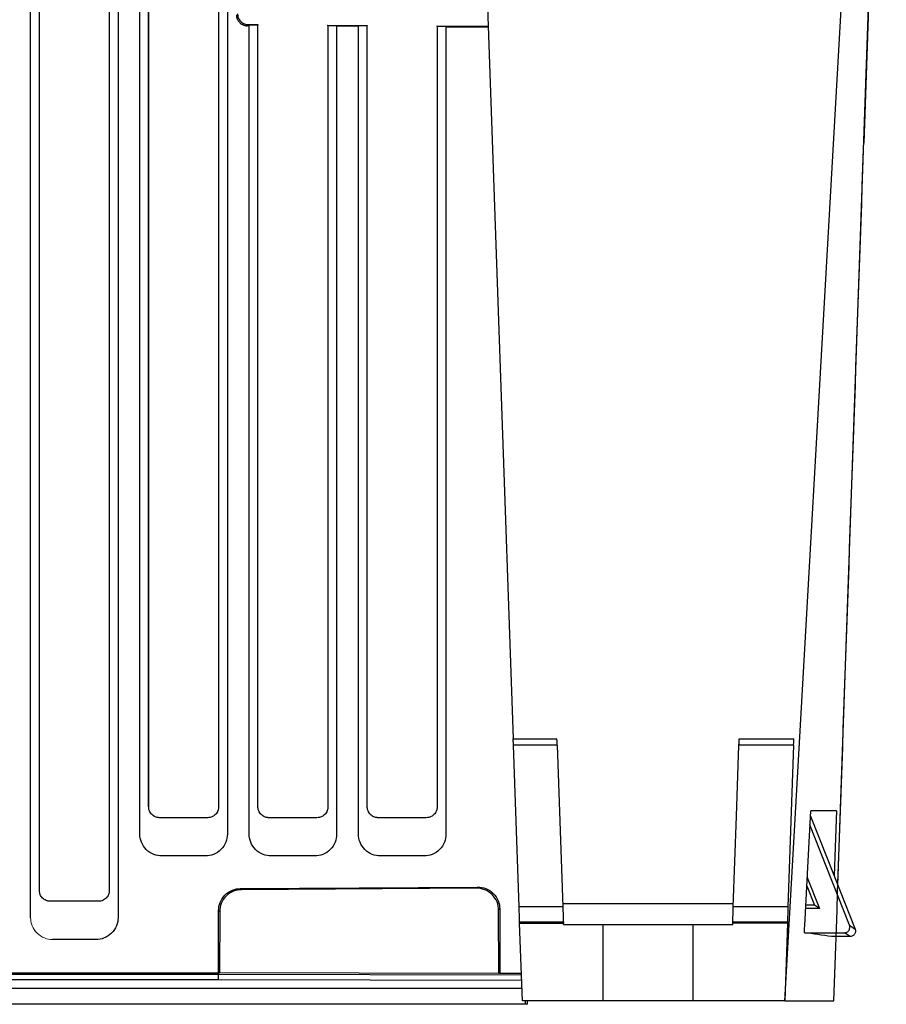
# Model space of a CAD drawing. Header units: millimetres. Extents: x 156812 to 157936, y 112087 to 113571.
# Tile 34 of 204: x 157467 to 157546, y 112322 to 112412. Entities that reach past the tile are written whole.
import ezdxf

# ---------------------------------------------------------------- set-up
doc = ezdxf.new("R2010")
doc.units = ezdxf.units.MM

msp = doc.modelspace()

# ---------------------------------------------------------------- linework, layer by layer
at = {"color": 7, "linetype": 'Continuous', "lineweight": 25}
for p, q in [((157544.39, 112401.13), (157546.431, 112459.574)), ((157537.131, 112322.62), (157543.518, 112434.62)), ((157542, 112333.213), (157545.542, 112434.62)), ((157468.132, 112330.241), (157468.132, 112424.179)), ((157476.132, 112424.179), (157476.132, 112330.241)), ((157478.132, 112337.889), (157478.132, 112424.179)), ((157486.132, 112424.179), (157486.132, 112337.889)), ((157468.933, 112332.739), (157468.933, 112423.68)), ((157475.333, 112423.68), (157475.333, 112332.739)), ((157478.933, 112340.389), (157478.933, 112423.681)), ((157478.933, 112423.681), (157478.933, 112340.389)), ((157485.333, 112423.681), (157485.333, 112340.389)), ((157509.664, 112421.864), (157512.292, 112346.608)), ((157488.056, 112411.968), (157487.953, 112411.865)), ((157488.132, 112411.864), (157487.953, 112411.865)), ((157488.056, 112411.968), (157488.933, 112411.962)), ((157488.132, 112411.864), (157488.132, 112411.917)), ((157488.933, 112411.911), (157488.132, 112411.917)), ((157488.132, 112337.889), (157488.132, 112411.864)), ((157488.933, 112411.962), (157488.933, 112411.911)), ((157488.933, 112340.389), (157488.933, 112411.911)), ((157495.333, 112411.87), (157495.333, 112411.921)), ((157495.333, 112411.921), (157498.933, 112411.898)), ((157495.333, 112411.87), (157495.333, 112340.389)), ((157496.132, 112411.865), (157495.333, 112411.87)), ((157496.132, 112411.865), (157496.132, 112411.813)), ((157496.132, 112411.813), (157496.132, 112337.889)), ((157498.132, 112411.8), (157496.132, 112411.813)), ((157498.132, 112411.8), (157498.132, 112411.852)), ((157498.933, 112411.847), (157498.132, 112411.852)), ((157498.132, 112337.889), (157498.132, 112411.8)), ((157498.933, 112411.898), (157498.933, 112411.847)), ((157498.933, 112340.389), (157498.933, 112411.847)), ((157505.333, 112411.806), (157505.333, 112411.856)), ((157505.333, 112411.856), (157510.015, 112411.826)), ((157505.333, 112411.806), (157505.333, 112340.389)), ((157506.132, 112411.801), (157505.333, 112411.806)), ((157506.132, 112411.801), (157506.132, 112411.748)), ((157506.132, 112411.748), (157506.132, 112337.889)), ((157510.018, 112411.723), (157506.132, 112411.748)), ((157512.292, 112346.608), (157516.293, 112346.608)), ((157512.829, 112331.233), (157512.313, 112346.023)), ((157516.313, 112346.023), (157512.313, 112346.023)), ((157516.313, 112346.023), (157516.83, 112331.233)), ((157537.948, 112346.023), (157532.948, 112346.023)), ((157532.968, 112346.608), (157537.968, 112346.608)), ((157537.948, 112346.023), (157537.431, 112331.233)), ((157478.933, 112340.389), (157478.933, 112340.389)), ((157539.489, 112339.516), (157541.652, 112334.075)), ((157484.333, 112339.389), (157479.933, 112339.389)), ((157494.333, 112339.389), (157489.933, 112339.389)), ((157504.333, 112339.389), (157499.933, 112339.389)), ((157543.071, 112329.552), (157539.448, 112338.725)), ((157484.132, 112335.889), (157480.132, 112335.889)), ((157494.132, 112335.889), (157490.132, 112335.889)), ((157504.132, 112335.889), (157500.132, 112335.889)), ((157539.156, 112333.163), (157539.859, 112331.383)), ((157539.196, 112333.918), (157540.321, 112331.068)), ((157541.698, 112333.978), (157543.584, 112329.204)), ((157487.321, 112332.901), (157509.042, 112333.041)), ((157487.321, 112332.901), (157487.424, 112332.799)), ((157508.939, 112332.937), (157487.424, 112332.799)), ((157509.042, 112333.041), (157508.939, 112332.937)), ((157516.819, 112331.55), (157532.442, 112331.55)), ((157539.859, 112331.383), (157539.063, 112331.383)), ((157540.321, 112331.068), (157539.859, 112331.383)), ((157485.323, 112325.184), (157485.333, 112330.908)), ((157485.333, 112330.908), (157485.436, 112330.806)), ((157485.436, 112330.806), (157485.426, 112325.218)), ((157511.056, 112331.047), (157510.953, 112330.944)), ((157510.964, 112325.163), (157510.953, 112330.944)), ((157511.056, 112331.047), (157511.067, 112325.129)), ((157516.83, 112331.233), (157512.829, 112331.233)), ((157537.431, 112331.233), (157532.431, 112331.233)), ((157540.321, 112331.068), (157539.046, 112331.068)), ((157516.879, 112329.818), (157512.879, 112329.818)), ((157512.881, 112329.748), (157516.882, 112329.748)), ((157513.13, 112322.62), (157512.881, 112329.748)), ((157516.886, 112329.62), (157516.882, 112329.748)), ((157516.886, 112329.62), (157520.531, 112329.62)), ((157520.531, 112322.62), (157520.531, 112329.62)), ((157528.731, 112329.62), (157528.731, 112322.62)), ((157528.731, 112329.62), (157532.375, 112329.62)), ((157532.375, 112329.62), (157532.379, 112329.748)), ((157532.379, 112329.748), (157532.382, 112329.818)), ((157537.379, 112329.748), (157532.379, 112329.748)), ((157537.382, 112329.818), (157532.382, 112329.818)), ((157537.379, 112329.748), (157537.131, 112322.62)), ((157543.071, 112329.552), (157543.584, 112329.204)), ((157538.935, 112328.868), (157542.606, 112328.868)), ((157538.969, 112329.52), (157538.965, 112329.52)), ((157543.119, 112328.52), (157542.606, 112328.868)), ((157474.132, 112328.241), (157470.132, 112328.241)), ((157543.119, 112328.52), (157541.415, 112328.52)), ((157485.323, 112325.031), (157411.215, 112325.031)), ((157411.221, 112325.184), (157485.323, 112325.184)), ((157485.426, 112325.218), (157485.323, 112325.184)), ((157485.323, 112325.184), (157485.323, 112325.031)), ((157511.067, 112325.129), (157485.323, 112325.184)), ((157485.323, 112324.549), (157485.323, 112325.031)), ((157513.048, 112324.972), (157485.323, 112325.031)), ((157485.426, 112325.218), (157510.964, 112325.163)), ((157511.067, 112325.129), (157510.964, 112325.163)), ((157513.042, 112325.125), (157511.067, 112325.129)), ((157485.323, 112324.549), (157411.198, 112324.549)), ((157513.065, 112324.489), (157485.323, 112324.549)), ((157513.09, 112323.766), (157411.171, 112323.766)), ((157513.422, 112322.313), (157410.839, 112322.313)), ((157520.531, 112322.62), (157513.13, 112322.62)), ((157513.422, 112322.313), (157513.422, 112322.62)), ((157513.585, 112322.313), (157513.422, 112322.313)), ((157513.585, 112322.313), (157513.585, 112322.62)), ((157537.131, 112322.62), (157528.731, 112322.62))]:
    msp.add_line(p, q, dxfattribs=at)
at = {"color": 7, "linetype": 'Continuous', "lineweight": 25, "flags": 128}
for points in [[(157532.431, 112331.233), (157532.721, 112339.515), (157532.948, 112346.023)], [(157538.965, 112329.52), (157539.273, 112335.4), (157539.516, 112340.02)], [(157541.86, 112340.02), (157541.744, 112336.691), (157541.652, 112334.075)], [(157541.652, 112334.075), (157541.678, 112334.02), (157541.698, 112333.978)], [(157474.333, 112331.739), (157471.869, 112331.739), (157469.933, 112331.739)], [(157538.935, 112328.868), (157538.954, 112329.233), (157538.969, 112329.52)]]:
    msp.add_lwpolyline(points, dxfattribs=at)
at = {"color": 7, "linetype": 'Continuous', "lineweight": 25}
for points in [[(157541.633, 112322.62), (157542.86, 112357.987), (157544.105, 112393.353), (157545.336, 112428.72)], [(157541.86, 112340.02), (157541.077, 112340.02), (157540.296, 112340.02), (157539.516, 112340.02)], [(157512.881, 112329.748), (157512.88, 112329.771), (157512.879, 112329.795), (157512.879, 112329.818)], [(157516.879, 112329.818), (157516.88, 112329.795), (157516.881, 112329.771), (157516.882, 112329.748)], [(157537.382, 112329.818), (157537.381, 112329.795), (157537.38, 112329.771), (157537.379, 112329.748)], [(157541.415, 112328.52), (157540.587, 112328.636), (157539.76, 112328.752), (157538.935, 112328.868)], [(157537.131, 112322.62), (157538.629, 112322.62), (157540.129, 112322.62), (157541.633, 112322.62)]]:
    msp.add_open_spline(points, degree=3, dxfattribs=at)
for points, knots in [([(157486.963, 112412.866), (157486.964, 112412.831), (157486.966, 112412.762), (157486.982, 112412.66), (157487.008, 112412.56), (157487.043, 112412.465), (157487.088, 112412.375), (157487.141, 112412.29), (157487.202, 112412.212), (157487.269, 112412.141), (157487.343, 112412.077), (157487.421, 112412.021), (157487.504, 112411.974), (157487.591, 112411.934), (157487.679, 112411.904), (157487.77, 112411.882), (157487.861, 112411.868), (157487.923, 112411.866), (157487.953, 112411.865)], [0, 0, 0, 0, 0.0666697, 0.1327634, 0.1982851, 0.2632387, 0.3276286, 0.3914588, 0.4547338, 0.5174579, 0.5796359, 0.6412723, 0.7023721, 0.7629403, 0.8229818, 0.882502, 0.9415062, 1, 1, 1, 1]), ([(157487.066, 112412.968), (157487.066, 112412.851), (157487.087, 112412.724), (157487.183, 112412.478), (157487.258, 112412.36), (157487.451, 112412.165), (157487.568, 112412.089), (157487.812, 112411.991), (157487.939, 112411.969), (157488.056, 112411.968)], [0, 0, 0, 0, 0.25, 0.25, 0.5, 0.5, 0.75, 0.75, 1, 1, 1, 1]), ([(157512.313, 112346.023), (157512.306, 112346.203), (157512.301, 112346.354), (157512.294, 112346.557), (157512.292, 112346.608), (157512.292, 112346.608)], [0, 0, 0, 0, 0.5, 0.5, 1, 1, 1, 1]), ([(157516.313, 112346.023), (157516.312, 112346.054), (157516.31, 112346.117), (157516.307, 112346.203), (157516.304, 112346.281), (157516.302, 112346.351), (157516.3, 112346.412), (157516.298, 112346.465), (157516.296, 112346.51), (157516.295, 112346.546), (157516.294, 112346.574), (157516.293, 112346.593), (157516.293, 112346.606), (157516.293, 112346.607), (157516.293, 112346.608)], [0, 0, 0, 0, 0.087528, 0.174293, 0.260294, 0.345532, 0.430007, 0.51372, 0.59667, 0.678858, 0.760285, 0.840951, 0.920855, 1, 1, 1, 1]), ([(157532.948, 112346.023), (157532.949, 112346.054), (157532.951, 112346.116), (157532.954, 112346.201), (157532.957, 112346.278), (157532.959, 112346.348), (157532.961, 112346.411), (157532.964, 112346.481), (157532.966, 112346.549), (157532.968, 112346.599), (157532.968, 112346.605), (157532.968, 112346.608)], [0, 0, 0, 0, 0.086202, 0.171659, 0.256759, 0.341896, 0.427462, 0.513843, 0.676193, 0.837354, 1, 1, 1, 1]), ([(157537.948, 112346.023), (157537.949, 112346.054), (157537.951, 112346.117), (157537.954, 112346.203), (157537.957, 112346.281), (157537.959, 112346.351), (157537.961, 112346.412), (157537.963, 112346.465), (157537.965, 112346.51), (157537.966, 112346.546), (157537.967, 112346.574), (157537.968, 112346.593), (157537.968, 112346.606), (157537.968, 112346.607), (157537.968, 112346.608)], [0, 0, 0, 0, 0.087528, 0.174293, 0.260294, 0.345532, 0.430007, 0.51372, 0.59667, 0.678858, 0.760285, 0.840951, 0.920855, 1, 1, 1, 1]), ([(157479.933, 112339.389), (157479.899, 112339.39), (157479.83, 112339.392), (157479.727, 112339.409), (157479.601, 112339.442), (157479.456, 112339.503), (157479.296, 112339.61), (157479.152, 112339.753), (157479.046, 112339.915), (157478.979, 112340.077), (157478.94, 112340.231), (157478.935, 112340.336), (157478.933, 112340.389)], [0, 0, 0, 0, 0.065775, 0.131815, 0.198826, 0.314415, 0.431676, 0.564821, 0.698594, 0.799269, 0.898889, 1, 1, 1, 1]), ([(157485.333, 112340.389), (157485.333, 112340.357), (157485.331, 112340.294), (157485.317, 112340.2), (157485.295, 112340.108), (157485.264, 112340.019), (157485.209, 112339.898), (157485.115, 112339.753), (157484.961, 112339.6), (157484.775, 112339.48), (157484.56, 112339.402), (157484.41, 112339.393), (157484.333, 112339.389)], [0, 0, 0, 0, 0.060818, 0.120838, 0.180601, 0.240657, 0.301546, 0.434618, 0.56845, 0.713437, 0.854707, 1, 1, 1, 1]), ([(157489.933, 112339.389), (157489.899, 112339.39), (157489.83, 112339.392), (157489.727, 112339.409), (157489.601, 112339.442), (157489.456, 112339.503), (157489.296, 112339.61), (157489.152, 112339.753), (157489.046, 112339.915), (157488.979, 112340.077), (157488.94, 112340.231), (157488.935, 112340.336), (157488.933, 112340.389)], [0, 0, 0, 0, 0.065775, 0.131815, 0.198826, 0.314415, 0.431676, 0.564822, 0.698594, 0.799271, 0.89889, 1, 1, 1, 1]), ([(157495.333, 112340.389), (157495.333, 112340.357), (157495.331, 112340.294), (157495.317, 112340.2), (157495.295, 112340.108), (157495.264, 112340.019), (157495.209, 112339.898), (157495.115, 112339.753), (157494.961, 112339.6), (157494.775, 112339.48), (157494.56, 112339.402), (157494.41, 112339.393), (157494.333, 112339.389)], [0, 0, 0, 0, 0.060818, 0.120838, 0.180602, 0.240658, 0.301546, 0.434618, 0.56845, 0.713437, 0.854707, 1, 1, 1, 1]), ([(157499.933, 112339.389), (157499.899, 112339.39), (157499.83, 112339.392), (157499.727, 112339.409), (157499.601, 112339.442), (157499.456, 112339.503), (157499.296, 112339.61), (157499.152, 112339.753), (157499.046, 112339.915), (157498.979, 112340.077), (157498.94, 112340.231), (157498.935, 112340.336), (157498.933, 112340.389)], [0, 0, 0, 0, 0.065775, 0.131815, 0.198826, 0.314415, 0.431676, 0.564822, 0.698594, 0.799271, 0.89889, 1, 1, 1, 1]), ([(157505.333, 112340.389), (157505.333, 112340.357), (157505.331, 112340.294), (157505.317, 112340.2), (157505.295, 112340.108), (157505.264, 112340.019), (157505.209, 112339.898), (157505.115, 112339.753), (157504.961, 112339.6), (157504.775, 112339.48), (157504.56, 112339.402), (157504.41, 112339.393), (157504.333, 112339.389)], [0, 0, 0, 0, 0.060818, 0.120838, 0.180602, 0.240658, 0.301546, 0.434618, 0.56845, 0.713437, 0.854707, 1, 1, 1, 1]), ([(157480.132, 112335.889), (157479.896, 112335.889), (157479.642, 112335.932), (157479.15, 112336.127), (157478.913, 112336.279), (157478.523, 112336.67), (157478.37, 112336.906), (157478.175, 112337.399), (157478.132, 112337.653), (157478.132, 112337.889)], [0, 0, 0, 0, 0.25, 0.25, 0.5, 0.5, 0.75, 0.75, 1, 1, 1, 1]), ([(157486.132, 112337.889), (157486.132, 112337.653), (157486.089, 112337.399), (157485.894, 112336.906), (157485.742, 112336.67), (157485.351, 112336.279), (157485.115, 112336.127), (157484.622, 112335.932), (157484.368, 112335.889), (157484.132, 112335.889)], [0, 0, 0, 0, 0.25, 0.25, 0.5, 0.5, 0.75, 0.75, 1, 1, 1, 1]), ([(157490.132, 112335.889), (157489.896, 112335.889), (157489.642, 112335.932), (157489.15, 112336.127), (157488.913, 112336.279), (157488.523, 112336.67), (157488.37, 112336.906), (157488.175, 112337.399), (157488.132, 112337.653), (157488.132, 112337.889)], [0, 0, 0, 0, 0.25, 0.25, 0.5, 0.5, 0.75, 0.75, 1, 1, 1, 1]), ([(157496.132, 112337.889), (157496.132, 112337.653), (157496.089, 112337.399), (157495.894, 112336.906), (157495.742, 112336.67), (157495.351, 112336.279), (157495.115, 112336.127), (157494.622, 112335.932), (157494.368, 112335.889), (157494.132, 112335.889)], [0, 0, 0, 0, 0.25, 0.25, 0.5, 0.5, 0.75, 0.75, 1, 1, 1, 1]), ([(157500.132, 112335.889), (157499.896, 112335.889), (157499.642, 112335.932), (157499.15, 112336.127), (157498.913, 112336.279), (157498.523, 112336.67), (157498.37, 112336.906), (157498.175, 112337.399), (157498.132, 112337.653), (157498.132, 112337.889)], [0, 0, 0, 0, 0.25, 0.25, 0.5, 0.5, 0.75, 0.75, 1, 1, 1, 1]), ([(157506.132, 112337.889), (157506.132, 112337.653), (157506.089, 112337.399), (157505.894, 112336.906), (157505.742, 112336.67), (157505.351, 112336.279), (157505.115, 112336.127), (157504.622, 112335.932), (157504.368, 112335.889), (157504.132, 112335.889)], [0, 0, 0, 0, 0.25, 0.25, 0.5, 0.5, 0.75, 0.75, 1, 1, 1, 1]), ([(157469.933, 112331.739), (157469.899, 112331.74), (157469.83, 112331.742), (157469.727, 112331.759), (157469.601, 112331.792), (157469.456, 112331.854), (157469.296, 112331.961), (157469.152, 112332.103), (157469.046, 112332.266), (157468.979, 112332.427), (157468.94, 112332.581), (157468.936, 112332.686), (157468.933, 112332.739)], [0, 0, 0, 0, 0.065775, 0.131816, 0.198829, 0.314425, 0.431685, 0.564843, 0.698609, 0.799362, 0.898971, 1, 1, 1, 1]), ([(157475.333, 112332.739), (157475.332, 112332.707), (157475.331, 112332.644), (157475.317, 112332.551), (157475.295, 112332.459), (157475.264, 112332.369), (157475.209, 112332.248), (157475.115, 112332.103), (157474.961, 112331.951), (157474.775, 112331.831), (157474.56, 112331.752), (157474.41, 112331.744), (157474.333, 112331.739)], [0, 0, 0, 0, 0.060741, 0.120719, 0.18048, 0.240574, 0.301545, 0.434617, 0.568449, 0.713436, 0.854706, 1, 1, 1, 1]), ([(157485.333, 112330.908), (157485.334, 112331.142), (157485.377, 112331.395), (157485.571, 112331.884), (157485.722, 112332.119), (157486.11, 112332.508), (157486.345, 112332.66), (157486.834, 112332.856), (157487.087, 112332.9), (157487.321, 112332.901)], [0, 0, 0, 0, 0.25, 0.25, 0.5, 0.5, 0.75, 0.75, 1, 1, 1, 1]), ([(157487.424, 112332.799), (157487.189, 112332.798), (157486.936, 112332.754), (157486.447, 112332.558), (157486.213, 112332.405), (157485.825, 112332.017), (157485.674, 112331.782), (157485.48, 112331.293), (157485.437, 112331.04), (157485.436, 112330.806)], [0, 0, 0, 0, 0.25, 0.25, 0.5, 0.5, 0.75, 0.75, 1, 1, 1, 1]), ([(157510.953, 112330.944), (157510.953, 112331.18), (157510.909, 112331.434), (157510.712, 112331.927), (157510.558, 112332.164), (157510.165, 112332.553), (157509.927, 112332.705), (157509.431, 112332.897), (157509.176, 112332.939), (157508.939, 112332.937)], [0, 0, 0, 0, 0.25, 0.25, 0.5, 0.5, 0.75, 0.75, 1, 1, 1, 1]), ([(157509.042, 112333.041), (157509.279, 112333.042), (157509.534, 112333.001), (157510.029, 112332.808), (157510.268, 112332.657), (157510.661, 112332.267), (157510.815, 112332.031), (157511.012, 112331.538), (157511.056, 112331.283), (157511.056, 112331.047)], [0, 0, 0, 0, 0.25, 0.25, 0.5, 0.5, 0.75, 0.75, 1, 1, 1, 1]), ([(157512.879, 112329.818), (157512.87, 112330.073), (157512.86, 112330.338), (157512.843, 112330.829), (157512.835, 112331.052), (157512.829, 112331.233)], [0, 0, 0, 0, 0.5, 0.5, 1, 1, 1, 1]), ([(157516.83, 112331.233), (157516.831, 112331.2), (157516.833, 112331.136), (157516.837, 112331.032), (157516.841, 112330.923), (157516.845, 112330.808), (157516.85, 112330.666), (157516.856, 112330.493), (157516.863, 112330.281), (157516.871, 112330.055), (157516.876, 112329.897), (157516.879, 112329.818)], [0, 0, 0, 0, 0.0856962, 0.1708322, 0.2557941, 0.34097, 0.4267455, 0.5625401, 0.6985441, 0.8493889, 1, 1, 1, 1]), ([(157532.382, 112329.818), (157532.383, 112329.862), (157532.386, 112329.949), (157532.391, 112330.079), (157532.396, 112330.208), (157532.4, 112330.335), (157532.404, 112330.46), (157532.41, 112330.625), (157532.417, 112330.821), (157532.425, 112331.04), (157532.429, 112331.168), (157532.431, 112331.233)], [0, 0, 0, 0, 0.083561, 0.16656, 0.249358, 0.332319, 0.415806, 0.500172, 0.666945, 0.832582, 1, 1, 1, 1]), ([(157537.431, 112331.233), (157537.43, 112331.2), (157537.428, 112331.136), (157537.424, 112331.032), (157537.42, 112330.923), (157537.416, 112330.808), (157537.412, 112330.666), (157537.405, 112330.493), (157537.398, 112330.281), (157537.39, 112330.055), (157537.385, 112329.897), (157537.382, 112329.818)], [0, 0, 0, 0, 0.085696, 0.170832, 0.255794, 0.34097, 0.426746, 0.56254, 0.698544, 0.849389, 1, 1, 1, 1]), ([(157476.132, 112330.241), (157476.132, 112330.006), (157476.089, 112329.751), (157475.894, 112329.259), (157475.742, 112329.022), (157475.351, 112328.632), (157475.115, 112328.479), (157474.622, 112328.284), (157474.368, 112328.241), (157474.132, 112328.241)], [0, 0, 0, 0, 0.25, 0.25, 0.5, 0.5, 0.75, 0.75, 1, 1, 1, 1]), ([(157520.531, 112329.62), (157520.531, 112329.62), (157520.533, 112329.62), (157520.548, 112329.62), (157520.573, 112329.62), (157520.607, 112329.62), (157520.651, 112329.62), (157520.705, 112329.62), (157520.768, 112329.62), (157520.913, 112329.62), (157521.198, 112329.62), (157521.713, 112329.62), (157522.337, 112329.62), (157523.051, 112329.62), (157523.825, 112329.62), (157524.63, 112329.62), (157525.436, 112329.62), (157526.209, 112329.62), (157526.924, 112329.62), (157527.548, 112329.62), (157528.063, 112329.62), (157528.379, 112329.62), (157528.561, 112329.62), (157528.659, 112329.62), (157528.719, 112329.62), (157528.727, 112329.62), (157528.731, 112329.62)], [0, 0, 0, 0, 0.0157669, 0.0314225, 0.0470045, 0.062551, 0.0781001, 0.0936904, 0.1093596, 0.1251455, 0.1875805, 0.2501029, 0.3125379, 0.3750603, 0.4374954, 0.5000178, 0.5624528, 0.6249752, 0.6874102, 0.7499326, 0.8123677, 0.8748901, 0.9063043, 0.9374233, 0.9685532, 1, 1, 1, 1]), ([(157542.606, 112328.868), (157542.674, 112328.868), (157542.752, 112328.883), (157542.9, 112328.956), (157542.969, 112329.014), (157543.069, 112329.16), (157543.097, 112329.246), (157543.11, 112329.411), (157543.096, 112329.488), (157543.071, 112329.552)], [0, 0, 0, 0, 0.25, 0.25, 0.5, 0.5, 0.75, 0.75, 1, 1, 1, 1]), ([(157543.584, 112329.204), (157543.609, 112329.139), (157543.624, 112329.062), (157543.611, 112328.898), (157543.582, 112328.812), (157543.483, 112328.666), (157543.413, 112328.607), (157543.265, 112328.535), (157543.188, 112328.52), (157543.119, 112328.52)], [0, 0, 0, 0, 0.25, 0.25, 0.5, 0.5, 0.75, 0.75, 1, 1, 1, 1]), ([(157528.731, 112322.62), (157528.73, 112322.62), (157528.728, 112322.62), (157528.713, 112322.62), (157528.688, 112322.62), (157528.654, 112322.62), (157528.61, 112322.62), (157528.556, 112322.62), (157528.493, 112322.62), (157528.348, 112322.62), (157528.063, 112322.62), (157527.548, 112322.62), (157526.924, 112322.62), (157526.21, 112322.62), (157525.436, 112322.62), (157524.631, 112322.62), (157523.825, 112322.62), (157523.052, 112322.62), (157522.337, 112322.62), (157521.714, 112322.62), (157521.198, 112322.62), (157520.882, 112322.62), (157520.7, 112322.62), (157520.602, 112322.62), (157520.542, 112322.62), (157520.534, 112322.62), (157520.531, 112322.62)], [0, 0, 0, 0, 0.015767, 0.031423, 0.047005, 0.062551, 0.0781, 0.09369, 0.10936, 0.125145, 0.18758, 0.250103, 0.312538, 0.37506, 0.437495, 0.500018, 0.562453, 0.624975, 0.68741, 0.749933, 0.812368, 0.87489, 0.906304, 0.937423, 0.968553, 1, 1, 1, 1])]:
    msp.add_open_spline(points, degree=3, knots=knots, dxfattribs=at)
at = {"color": 144, "linetype": 'Continuous', "lineweight": 18}
msp.add_open_spline([(157470.132, 112328.241), (157469.896, 112328.241), (157469.642, 112328.284), (157469.15, 112328.479), (157468.913, 112328.632), (157468.523, 112329.022), (157468.37, 112329.259), (157468.175, 112329.751), (157468.132, 112330.006), (157468.132, 112330.241)], degree=3, knots=[0, 0, 0, 0, 0.25, 0.25, 0.5, 0.5, 0.75, 0.75, 1, 1, 1, 1], dxfattribs=at)

doc.saveas('drawing.dxf')
